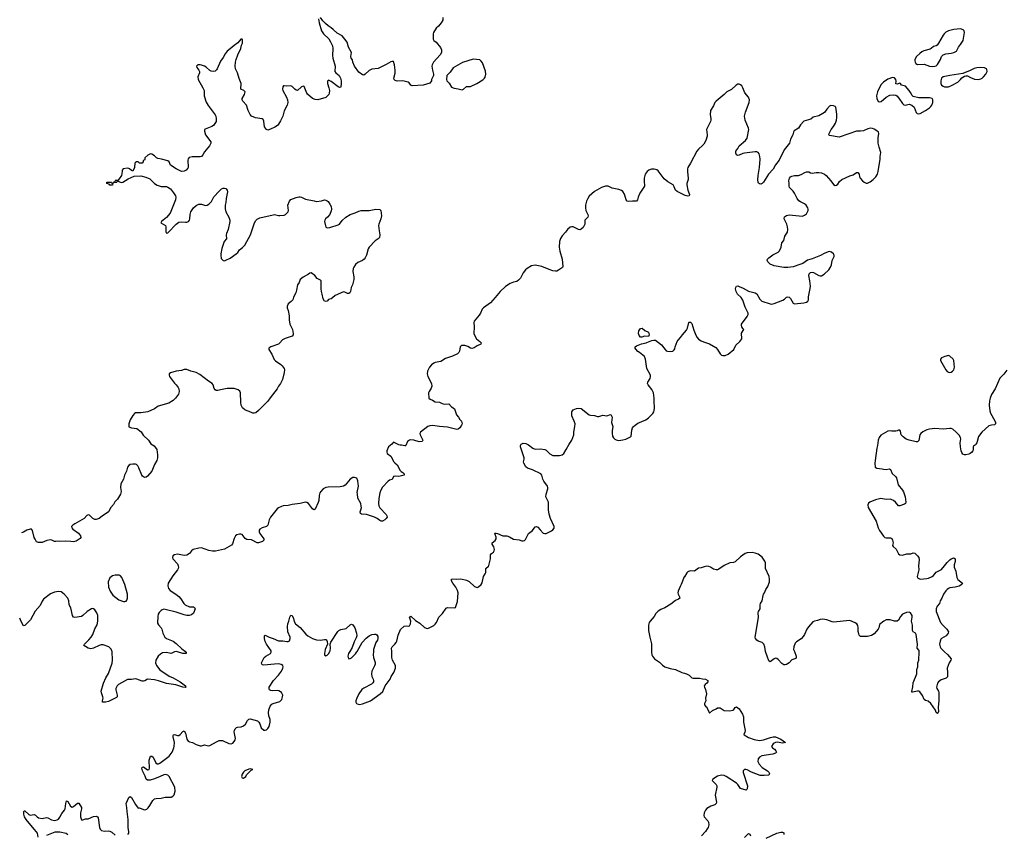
# Model space of a CAD drawing. Header units: inches. Extents: x 1839294 to 1929364, y 762242 to 909984.
# Tile 11 of 76: x 1840155 to 1854737, y 807291 to 819357. Entities that reach past the tile are written whole.
import ezdxf

# ---------------------------------------------------------------- set-up
doc = ezdxf.new("R2010")
doc.units = ezdxf.units.IN
doc.header["$MEASUREMENT"] = 0
for name, color, linetype in [('B8840', 7, 'Continuous'), ('B8841', 7, 'Continuous'), ('B8850', 7, 'Continuous'), ('B8851', 7, 'Continuous')]:
    doc.layers.add(name, color=color, linetype=linetype)

msp = doc.modelspace()

# ---------------------------------------------------------------- linework, layer by layer
at = {"layer": 'B8840', "color": 6, "elevation": 600}
for points in [[(1842609, 810000), (1842622, 809990), (1842623, 809977), (1842623, 809970), (1842612, 809968), (1842571, 809969), (1842494, 809994), (1842470, 809997), (1842450, 809993), (1842410, 809972), (1842391, 809971), (1842330, 809986), (1842270, 809978), (1842239, 809961), (1842208, 809930), (1842173, 809870), (1842167, 809830), (1842181, 809790), (1842230, 809729), (1842370, 809633), (1842430, 809608), (1842530, 809550), (1842610, 809490), (1842616, 809470), (1842613, 809467), (1842570, 809471), (1842467, 809507), (1842330, 809523), (1842210, 809566), (1842150, 809581), (1842050, 809591), (1842010, 809566), (1841990, 809559), (1841970, 809560), (1841890, 809591), (1841870, 809594), (1841810, 809583), (1841750, 809582), (1841620, 809510), (1841599, 809490), (1841579, 809450), (1841578, 809430), (1841597, 809350), (1841598, 809330), (1841590, 809320), (1841470, 809259), (1841427, 809247), (1841387, 809247), (1841381, 809250), (1841381, 809270), (1841390, 809310), (1841387, 809330), (1841365, 809385), (1841364, 809410), (1841394, 809530), (1841431, 809609), (1841470, 809674), (1841526, 809826), (1841531, 809870), (1841523, 810000)], [(1841759, 807290), (1841771, 807310), (1841772, 807330), (1841764, 807390), (1841763, 807510), (1841747, 807630), (1841744, 807690), (1841732, 807750), (1841770, 807835), (1841790, 807850), (1841810, 807837), (1841870, 807734), (1841910, 807678), (1841930, 807682), (1841990, 807659), (1842010, 807656), (1842036, 807664), (1842058, 807682), (1842083, 807717), (1842127, 807793), (1842150, 807817), (1842177, 807823), (1842250, 807826), (1842310, 807842), (1842397, 807843), (1842424, 807856), (1842444, 807876), (1842458, 807930), (1842454, 807990), (1842370, 808146), (1842350, 808167), (1842310, 808179), (1842290, 808174), (1842234, 808146), (1842150, 808112), (1842085, 808095), (1842050, 808093), (1842029, 808109), (1842013, 808153), (1841973, 808230), (1841963, 808270), (1841970, 808288), (1841990, 808289), (1842050, 808246), (1842072, 808250), (1842078, 808270), (1842074, 808390), (1842090, 808451), (1842110, 808450), (1842130, 808432), (1842169, 808350), (1842190, 808333), (1842210, 808336), (1842230, 808346), (1842370, 808448), (1842411, 808510), (1842439, 808570), (1842443, 808590), (1842446, 808650), (1842427, 808733), (1842427, 808753), (1842435, 808765), (1842450, 808768), (1842490, 808757), (1842510, 808757), (1842532, 808768), (1842570, 808815), (1842590, 808824), (1842610, 808787), (1842630, 808701), (1842650, 808670), (1842670, 808660), (1842716, 808650), (1842770, 808622), (1842830, 808604), (1842850, 808601), (1842890, 808616), (1842950, 808602), (1842970, 808606), (1843070, 808663), (1843110, 808681), (1843159, 808679), (1843250, 808634), (1843287, 808633), (1843310, 808643), (1843333, 808667), (1843348, 808692), (1843350, 808710), (1843333, 808810), (1843336, 808830), (1843346, 808854), (1843367, 808873), (1843381, 808879), (1843436, 808883), (1843470, 808897), (1843497, 808923), (1843530, 808977), (1843550, 808996), (1843570, 809002), (1843676, 808970), (1843698, 808950), (1843710, 808930), (1843730, 808868), (1843770, 808836), (1843790, 808833), (1843810, 808839), (1843830, 808857), (1843850, 808890), (1843864, 808950), (1843865, 808990), (1843847, 809047), (1843842, 809090), (1843847, 809133), (1843867, 809190), (1843890, 809217), (1843910, 809227), (1844010, 809260), (1844035, 809290), (1844049, 809329), (1844052, 809350), (1844033, 809390), (1843995, 809415), (1843970, 809419), (1843896, 809416), (1843870, 809420), (1843855, 809430), (1843850, 809443), (1843852, 809470), (1843913, 809570), (1843988, 809650), (1844030, 809710), (1844053, 809750), (1844058, 809770), (1844050, 809793), (1844028, 809808), (1843995, 809815), (1843930, 809813), (1843770, 809795), (1843750, 809800), (1843740, 809810), (1843738, 809830), (1843744, 809850), (1843774, 809910), (1843798, 809930), (1843869, 809970), (1843881, 809990), (1843879, 810000)], [(1844674, 810000), (1844669, 809969), (1844671, 809950), (1844690, 809936), (1844710, 809946), (1844730, 809966), (1844747, 810000)], [(1845043, 810000), (1845024, 809970), (1845017, 809930), (1845019, 809910), (1845030, 809891), (1845050, 809895), (1845070, 809907), (1845130, 809964), (1845150, 809992), (1845154, 810000)], [(1845395, 810000), (1845390, 809950), (1845395, 809910), (1845418, 809838), (1845418, 809810), (1845412, 809788), (1845371, 809710), (1845364, 809670), (1845368, 809630), (1845388, 809590), (1845394, 809570), (1845393, 809550), (1845385, 809535), (1845363, 809517), (1845250, 809458), (1845224, 809436), (1845177, 809370), (1845147, 809310), (1845133, 809270), (1845133, 809250), (1845143, 809230), (1845170, 809218), (1845190, 809216), (1845230, 809222), (1845350, 809266), (1845496, 809370), (1845531, 809409), (1845570, 809490), (1845644, 809590), (1845657, 809630), (1845695, 809690), (1845720, 809750), (1845721, 809790), (1845678, 809870), (1845665, 809910), (1845668, 809972), (1845666, 810000)], [(1849512, 810000), (1849512, 809990), (1849517, 809950), (1849527, 809930), (1849558, 809890), (1849630, 809840), (1849675, 809795), (1849710, 809772), (1849788, 809748), (1849870, 809732), (1849963, 809690), (1850000, 809678)], [(1840430, 807249), (1840417, 807310), (1840405, 807330), (1840368, 807368), (1840253, 807510), (1840228, 807550), (1840215, 807590), (1840214, 807625), (1840221, 807639), (1840230, 807639), (1840290, 807587), (1840310, 807576), (1840370, 807584), (1840390, 807577), (1840412, 807552), (1840435, 807535), (1840490, 807525), (1840550, 807540), (1840570, 807535), (1840626, 807506), (1840670, 807497), (1840710, 807506), (1840730, 807518), (1840750, 807543), (1840781, 807599), (1840821, 807650), (1840829, 807671), (1840838, 807750), (1840850, 807785), (1840870, 807779), (1840909, 807709), (1840930, 807694), (1840950, 807701), (1841010, 807752), (1841030, 807754), (1841069, 807690), (1841072, 807670), (1841054, 807610), (1841054, 807550), (1841070, 807505), (1841090, 807507), (1841130, 807520), (1841170, 807520), (1841250, 807557), (1841290, 807560), (1841309, 807549), (1841315, 807535), (1841339, 807390), (1841349, 807369), (1841368, 807350), (1841410, 807340), (1841470, 807344), (1841490, 807339), (1841521, 807321), (1841570, 807278)], [(1840866, 807286), (1840841, 807301), (1840750, 807324), (1840676, 807324), (1840550, 807273)]]:
    msp.add_lwpolyline(points, dxfattribs=at)
msp.add_lwpolyline([(1843570, 808261), (1843550, 808257), (1843490, 808231), (1843470, 808213), (1843450, 808184), (1843439, 808150), (1843448, 808128), (1843470, 808125), (1843503, 808150), (1843516, 808170), (1843581, 808239), (1843606, 808250)], close=True, dxfattribs=at)
at = {"layer": 'B8841', "color": 6, "elevation": 600}
for points in [[(1846424, 819390), (1846421, 819350), (1846398, 819310), (1846358, 819262), (1846324, 819230), (1846286, 819170), (1846279, 819150), (1846277, 819090), (1846278, 819070), (1846290, 819050), (1846323, 819023), (1846386, 818946), (1846403, 818910), (1846404, 818890), (1846400, 818870), (1846382, 818838), (1846284, 818730), (1846263, 818690), (1846261, 818670), (1846267, 818610), (1846285, 818550), (1846285, 818530), (1846255, 818470), (1846254, 818450), (1846230, 818418), (1846133, 818387), (1845970, 818378), (1845946, 818386), (1845922, 818422), (1845910, 818430), (1845830, 818450), (1845746, 818446), (1845715, 818455), (1845699, 818470), (1845697, 818490), (1845714, 818566), (1845717, 818610), (1845706, 818690), (1845690, 818739), (1845670, 818740), (1845650, 818733), (1845585, 818695), (1845464, 818636), (1845370, 818625), (1845330, 818603), (1845270, 818549), (1845250, 818538), (1845230, 818540), (1845180, 818580), (1845114, 818670), (1845091, 818730), (1845084, 818764), (1845064, 818790), (1845058, 818810), (1845067, 818870), (1845023, 818950), (1845004, 819024), (1844972, 819070), (1844930, 819116), (1844859, 819159), (1844797, 819210), (1844770, 819238), (1844726, 819266), (1844682, 819302), (1844643, 819343), (1844610, 819388)], [(1844578, 819370), (1844590, 819310), (1844623, 819190), (1844654, 819150), (1844734, 819074), (1844760, 819030), (1844788, 818968), (1844794, 818930), (1844790, 818825), (1844795, 818790), (1844828, 818670), (1844821, 818590), (1844835, 818570), (1844885, 818530), (1844908, 818490), (1844917, 818450), (1844918, 818410), (1844910, 818356), (1844890, 818353), (1844870, 818363), (1844770, 818444), (1844730, 818460), (1844723, 818457), (1844714, 818446), (1844714, 818410), (1844734, 818350), (1844741, 818310), (1844738, 818270), (1844731, 818249), (1844690, 818203), (1844570, 818170), (1844530, 818177), (1844490, 818192), (1844416, 818256), (1844407, 818267), (1844370, 818366), (1844355, 818375), (1844330, 818365), (1844270, 818311), (1844250, 818313), (1844230, 818326), (1844190, 818369), (1844170, 818379), (1844113, 818373), (1844070, 818380), (1844063, 818377), (1844050, 818364), (1844046, 818330), (1844052, 818310), (1844105, 818210), (1844120, 818170), (1844127, 818130), (1844118, 818090), (1844074, 818006), (1844050, 817930), (1844020, 817860), (1843990, 817809), (1843974, 817790), (1843935, 817765), (1843870, 817735), (1843830, 817722), (1843810, 817732), (1843782, 817770), (1843773, 817853), (1843760, 817880), (1843748, 817888), (1843645, 817905), (1843589, 817930), (1843570, 817954), (1843539, 818010), (1843515, 818090), (1843461, 818150), (1843449, 818170), (1843451, 818190), (1843485, 818250), (1843492, 818290), (1843473, 818310), (1843428, 818330), (1843436, 818410), (1843405, 818485), (1843380, 818570), (1843352, 818630), (1843344, 818670), (1843352, 818730), (1843362, 818770), (1843385, 818835), (1843431, 818930), (1843441, 818978), (1843454, 819010), (1843457, 819057), (1843450, 819071), (1843430, 819071), (1843386, 819014), (1843330, 818976), (1843274, 818926), (1843227, 818893), (1843197, 818850), (1843170, 818795), (1843130, 818742), (1843082, 818630), (1843070, 818613), (1843050, 818597), (1843030, 818588), (1842990, 818593), (1842970, 818605), (1842915, 818655), (1842890, 818670), (1842850, 818686), (1842830, 818690), (1842793, 818687), (1842772, 818670), (1842780, 818650), (1842810, 818610), (1842817, 818590), (1842817, 818570), (1842795, 818510), (1842799, 818470), (1842868, 818350), (1842886, 818310), (1842889, 818230), (1842918, 818138), (1842946, 818086), (1843050, 817950), (1843058, 817930), (1843064, 817890), (1843065, 817850), (1843023, 817790), (1843003, 817777), (1842902, 817738), (1842894, 817730), (1842893, 817707), (1842907, 817650), (1842984, 817550), (1842985, 817530), (1842966, 817490), (1842890, 817398), (1842866, 817354), (1842850, 817333), (1842830, 817325), (1842710, 817324), (1842665, 817315), (1842650, 817296), (1842645, 817275), (1842649, 817170), (1842643, 817157), (1842619, 817130), (1842590, 817113), (1842550, 817107), (1842470, 817149), (1842390, 817205), (1842370, 817250), (1842350, 817268), (1842253, 817293), (1842200, 817300), (1842181, 817310), (1842150, 817342), (1842110, 817365), (1842090, 817371), (1842055, 817350), (1842009, 817310), (1842008, 817292), (1842002, 817278), (1841986, 817270), (1841986, 817250), (1841970, 817234), (1841930, 817234), (1841910, 817251), (1841886, 817250), (1841870, 817242), (1841858, 817230), (1841855, 817170), (1841830, 817114), (1841810, 817122), (1841782, 817150), (1841770, 817155), (1841750, 817159), (1841689, 817150), (1841675, 817130), (1841675, 817110), (1841662, 817050), (1841630, 817002), (1841610, 816974), (1841570, 816974), (1841562, 816958), (1841546, 816950), (1841546, 816946), (1841594, 816950), (1841598, 816962), (1841610, 816966), (1841648, 816950), (1841670, 816947), (1841685, 816950), (1841762, 816998), (1841850, 817041), (1841950, 817044), (1842024, 817024), (1842080, 817000), (1842150, 816930), (1842190, 816907), (1842250, 816889), (1842330, 816888), (1842350, 816879), (1842390, 816850), (1842435, 816795), (1842462, 816750), (1842467, 816727), (1842461, 816690), (1842382, 816490), (1842330, 816428), (1842255, 816370), (1842245, 816350), (1842313, 816310), (1842320, 816290), (1842317, 816217), (1842330, 816196), (1842350, 816201), (1842361, 816210), (1842470, 816327), (1842510, 816356), (1842550, 816361), (1842610, 816356), (1842630, 816358), (1842654, 816370), (1842669, 816390), (1842675, 816410), (1842678, 816470), (1842689, 816510), (1842730, 816569), (1842770, 816607), (1842810, 816624), (1842850, 816623), (1842890, 816609), (1842910, 816607), (1842930, 816611), (1842956, 816624), (1842995, 816665), (1843030, 816733), (1843110, 816818), (1843146, 816850), (1843170, 816862), (1843190, 816863), (1843210, 816856), (1843230, 816830), (1843234, 816810), (1843211, 816711), (1843207, 816650), (1843198, 816610), (1843197, 816557), (1843209, 816509), (1843254, 816430), (1843266, 816390), (1843266, 816370), (1843243, 816250), (1843216, 816190), (1843211, 816170), (1843218, 816110), (1843184, 816070), (1843150, 815966), (1843133, 815890), (1843132, 815870), (1843141, 815821), (1843168, 815790), (1843187, 815787), (1843210, 815794), (1843270, 815826), (1843360, 815890), (1843385, 815910), (1843409, 815951), (1843457, 815983), (1843490, 816018), (1843575, 816170), (1843633, 816350), (1843650, 816382), (1843670, 816405), (1843710, 816425), (1843909, 816469), (1843930, 816471), (1843990, 816455), (1844010, 816455), (1844070, 816462), (1844090, 816471), (1844131, 816510), (1844136, 816530), (1844128, 816610), (1844150, 816669), (1844170, 816694), (1844250, 816726), (1844290, 816734), (1844310, 816732), (1844330, 816727), (1844390, 816698), (1844515, 816675), (1844550, 816664), (1844626, 816674), (1844670, 816689), (1844690, 816686), (1844710, 816676), (1844723, 816663), (1844750, 816627), (1844767, 816590), (1844774, 816550), (1844770, 816525), (1844748, 816472), (1844713, 816430), (1844686, 816410), (1844674, 816386), (1844671, 816369), (1844682, 816302), (1844690, 816284), (1844710, 816273), (1844750, 816277), (1844870, 816318), (1844889, 816331), (1844930, 816383), (1844986, 816434), (1845050, 816471), (1845125, 816495), (1845178, 816522), (1845210, 816529), (1845330, 816529), (1845430, 816552), (1845487, 816547), (1845504, 816530), (1845513, 816453), (1845504, 816410), (1845472, 816330), (1845470, 816310), (1845478, 816230), (1845491, 816170), (1845484, 816130), (1845465, 816110), (1845419, 816081), (1845332, 815990), (1845317, 815963), (1845290, 815868), (1845271, 815830), (1845255, 815810), (1845230, 815792), (1845161, 815759), (1845130, 815730), (1845102, 815690), (1845092, 815670), (1845090, 815630), (1845104, 815550), (1845103, 815510), (1845082, 815430), (1845065, 815390), (1845053, 815333), (1845043, 815310), (1845030, 815300), (1845010, 815304), (1844970, 815323), (1844950, 815327), (1844829, 815271), (1844790, 815238), (1844770, 815225), (1844730, 815211), (1844708, 815190), (1844690, 815184), (1844668, 815188), (1844650, 815222), (1844636, 815290), (1844623, 815330), (1844619, 815370), (1844622, 815470), (1844618, 815490), (1844610, 815499), (1844562, 815522), (1844524, 815570), (1844470, 815607), (1844450, 815604), (1844433, 815587), (1844355, 815545), (1844309, 815510), (1844294, 815466), (1844270, 815430), (1844257, 815350), (1844244, 815310), (1844210, 815246), (1844200, 815210), (1844178, 815182), (1844131, 815149), (1844118, 815110), (1844118, 815090), (1844131, 815051), (1844147, 814970), (1844144, 814910), (1844155, 814850), (1844193, 814770), (1844206, 814710), (1844205, 814690), (1844189, 814670), (1844086, 814634), (1844046, 814614), (1844009, 814570), (1843987, 814553), (1843876, 814510), (1843847, 814490), (1843846, 814470), (1843890, 814405), (1843923, 814323), (1843943, 814303), (1844022, 814250), (1844043, 814230), (1844071, 814190), (1844075, 814170), (1844073, 814133), (1844045, 814030), (1844018, 813970), (1843988, 813930), (1843967, 813890), (1843863, 813757), (1843830, 813707), (1843690, 813567), (1843650, 813534), (1843630, 813527), (1843607, 813527), (1843555, 813555), (1843523, 813563), (1843490, 813580), (1843457, 813610), (1843437, 813650), (1843429, 813689), (1843424, 813830), (1843415, 813855), (1843390, 813877), (1843330, 813893), (1843270, 813896), (1843227, 813893), (1843130, 813877), (1843090, 813864), (1843067, 813867), (1843050, 813876), (1843035, 813895), (1843018, 813950), (1843007, 813970), (1842950, 814003), (1842824, 814104), (1842770, 814134), (1842690, 814152), (1842630, 814174), (1842590, 814175), (1842550, 814162), (1842470, 814153), (1842390, 814128), (1842367, 814110), (1842367, 814090), (1842376, 814070), (1842450, 813973), (1842474, 813950), (1842504, 813910), (1842513, 813890), (1842516, 813850), (1842509, 813810), (1842461, 813750), (1842430, 813716), (1842363, 813677), (1842207, 813633), (1842150, 813595), (1842053, 813547), (1841950, 813533), (1841870, 813532), (1841855, 813525), (1841830, 813496), (1841792, 813430), (1841772, 813370), (1841770, 813329), (1841810, 813312), (1841890, 813300), (1841953, 813253), (1841984, 813204), (1842063, 813130), (1842097, 813077), (1842145, 813045), (1842185, 812990), (1842197, 812910), (1842196, 812870), (1842186, 812830), (1842152, 812768), (1842112, 812670), (1842050, 812596), (1842030, 812582), (1842010, 812578), (1841990, 812584), (1841976, 812596), (1841966, 812610), (1841921, 812721), (1841905, 812750), (1841887, 812767), (1841870, 812774), (1841830, 812776), (1841790, 812767), (1841770, 812754), (1841752, 812728), (1841736, 812670), (1841708, 812610), (1841691, 812550), (1841655, 812485), (1841650, 812430), (1841656, 812370), (1841650, 812330), (1841604, 812256), (1841563, 812217), (1841545, 812175), (1841507, 812133), (1841470, 812066), (1841375, 812005), (1841330, 811970), (1841290, 811955), (1841270, 811956), (1841236, 811970), (1841190, 812016), (1841170, 812022), (1841150, 812013), (1841110, 811967), (1840973, 811890), (1840941, 811870), (1840921, 811850), (1840926, 811830), (1840944, 811810), (1841024, 811750), (1841057, 811710), (1841061, 811690), (1841049, 811671), (1840990, 811633), (1840950, 811625), (1840910, 811630), (1840828, 811632), (1840750, 811626), (1840710, 811634), (1840690, 811628), (1840669, 811629), (1840630, 811650), (1840610, 811652), (1840557, 811643), (1840490, 811616), (1840432, 811612), (1840405, 811625), (1840382, 811662), (1840368, 811690), (1840347, 811790), (1840330, 811811), (1840310, 811813), (1840262, 811798), (1840210, 811769), (1840181, 811757)], [(1850000, 816757), (1849890, 816811), (1849870, 816830), (1849850, 816884), (1849831, 816910), (1849756, 816956), (1849701, 817001), (1849610, 817120), (1849590, 817134), (1849550, 817143), (1849510, 817141), (1849472, 817128), (1849446, 817110), (1849417, 817070), (1849404, 817010), (1849404, 816950), (1849410, 816910), (1849407, 816890), (1849338, 816790), (1849313, 816730), (1849305, 816690), (1849290, 816670), (1849230, 816671), (1849170, 816665), (1849151, 816671), (1849136, 816690), (1849114, 816774), (1849090, 816812), (1849067, 816827), (1849030, 816841), (1848930, 816861), (1848870, 816892), (1848830, 816893), (1848770, 816872), (1848670, 816813), (1848590, 816744), (1848568, 816710), (1848551, 816669), (1848535, 816610), (1848533, 816570), (1848541, 816530), (1848570, 816470), (1848575, 816450), (1848567, 816430), (1848527, 816390), (1848526, 816330), (1848500, 816280), (1848470, 816253), (1848450, 816247), (1848430, 816251), (1848350, 816290), (1848330, 816291), (1848310, 816285), (1848267, 816250), (1848241, 816210), (1848190, 816156), (1848165, 816115), (1848150, 816070), (1848147, 815990), (1848156, 815930), (1848188, 815810), (1848198, 815702), (1848195, 815685), (1848135, 815645), (1848110, 815635), (1848090, 815632), (1848050, 815639), (1847997, 815657), (1847890, 815702), (1847790, 815723), (1847736, 815710), (1847670, 815670), (1847647, 815650), (1847613, 815610), (1847570, 815530), (1847543, 815497), (1847518, 815482), (1847470, 815472), (1847418, 815450), (1847350, 815405), (1847270, 815333), (1847199, 815241), (1847130, 815166), (1847022, 815090), (1847006, 815070), (1846979, 815010), (1846960, 814980), (1846888, 814890), (1846881, 814870), (1846886, 814810), (1846881, 814710), (1846886, 814694), (1846919, 814630), (1846970, 814590), (1846988, 814570), (1846987, 814550), (1846930, 814526), (1846884, 814496), (1846850, 814488), (1846830, 814492), (1846790, 814515), (1846750, 814532), (1846710, 814534), (1846696, 814530), (1846680, 814510), (1846670, 814450), (1846659, 814430), (1846638, 814410), (1846566, 814374), (1846463, 814337), (1846390, 814295), (1846310, 814280), (1846288, 814272), (1846253, 814247), (1846222, 814210), (1846196, 814150), (1846189, 814110), (1846199, 814070), (1846254, 813970), (1846260, 813930), (1846250, 813898), (1846217, 813850), (1846212, 813830), (1846216, 813750), (1846236, 813736), (1846270, 813724), (1846310, 813696), (1846370, 813690), (1846410, 813672), (1846450, 813662), (1846510, 813666), (1846550, 813622), (1846573, 813610), (1846593, 813593), (1846606, 813566), (1846625, 813505), (1846653, 813470), (1846674, 813434), (1846696, 813410), (1846705, 813390), (1846707, 813370), (1846700, 813350), (1846673, 813310), (1846650, 813293), (1846630, 813289), (1846490, 813323), (1846370, 813333), (1846270, 813349), (1846230, 813343), (1846200, 813330), (1846093, 813250), (1846082, 813230), (1846088, 813210), (1846128, 813130), (1846116, 813110), (1846070, 813105), (1845990, 813128), (1845950, 813132), (1845930, 813130), (1845900, 813110), (1845876, 813050), (1845870, 813044), (1845857, 813043), (1845810, 813057), (1845790, 813054), (1845770, 813058), (1845690, 813101), (1845666, 813070), (1845616, 813030), (1845594, 812970), (1845591, 812950), (1845599, 812930), (1845652, 812892), (1845696, 812810), (1845712, 812792), (1845745, 812765), (1845790, 812680), (1845805, 812665), (1845830, 812650), (1845849, 812630), (1845850, 812610), (1845770, 812590), (1845725, 812595), (1845691, 812589), (1845670, 812548), (1845630, 812536), (1845610, 812521), (1845530, 812432), (1845504, 812390), (1845491, 812349), (1845473, 812267), (1845469, 812189), (1845476, 812156), (1845489, 812129), (1845581, 812030), (1845593, 812010), (1845597, 811990), (1845585, 811970), (1845565, 811950), (1845530, 811931), (1845510, 811929), (1845490, 811937), (1845449, 811969), (1845410, 811990), (1845290, 812026), (1845215, 812035), (1845203, 812043), (1845198, 812070), (1845215, 812125), (1845213, 812150), (1845205, 812190), (1845163, 812270), (1845156, 812336), (1845155, 812355), (1845172, 812448), (1845165, 812525), (1845146, 812566), (1845116, 812576), (1845090, 812574), (1845050, 812554), (1844975, 812465), (1844950, 812449), (1844900, 812440), (1844725, 812435), (1844690, 812430), (1844651, 812409), (1844613, 812370), (1844601, 812350), (1844590, 812310), (1844584, 812236), (1844576, 812204), (1844532, 812108), (1844520, 812100), (1844510, 812097), (1844490, 812114), (1844432, 812192), (1844410, 812205), (1844390, 812209), (1844310, 812191), (1844190, 812175), (1844130, 812161), (1844057, 812157), (1844030, 812149), (1843990, 812126), (1843970, 812110), (1843869, 811990), (1843850, 811950), (1843828, 811872), (1843812, 811850), (1843744, 811830), (1843712, 811810), (1843704, 811796), (1843700, 811770), (1843710, 811745), (1843769, 811670), (1843769, 811650), (1843750, 811630), (1843737, 811623), (1843690, 811608), (1843670, 811609), (1843590, 811653), (1843519, 811659), (1843495, 811675), (1843450, 811731), (1843430, 811739), (1843410, 811738), (1843370, 811727), (1843349, 811710), (1843330, 811675), (1843305, 811595), (1843290, 811575), (1843187, 811513), (1843055, 811485), (1843010, 811483), (1842955, 811495), (1842850, 811533), (1842810, 811531), (1842724, 811510), (1842700, 811490), (1842670, 811450), (1842630, 811428), (1842590, 811422), (1842490, 811441), (1842449, 811431), (1842424, 811416), (1842416, 811390), (1842422, 811370), (1842490, 811296), (1842504, 811270), (1842506, 811250), (1842502, 811230), (1842490, 811210), (1842422, 811118), (1842356, 811010), (1842350, 810970), (1842360, 810930), (1842383, 810903), (1842468, 810848), (1842513, 810813), (1842540, 810780), (1842588, 810708), (1842607, 810690), (1842670, 810660), (1842730, 810660), (1842745, 810650), (1842755, 810630), (1842730, 810568), (1842698, 810542), (1842667, 810533), (1842630, 810533), (1842590, 810541), (1842470, 810583), (1842310, 810623), (1842290, 810624), (1842264, 810616), (1842250, 810608), (1842222, 810578), (1842207, 810553), (1842199, 810521), (1842197, 810417), (1842210, 810393), (1842250, 810350), (1842262, 810330), (1842273, 810270), (1842305, 810210), (1842328, 810190), (1842427, 810150), (1842470, 810119), (1842558, 810038), (1842609, 810000)], [(1845666, 810000), (1845661, 810050), (1845671, 810069), (1845713, 810107), (1845732, 810130), (1845741, 810150), (1845758, 810242), (1845796, 810324), (1845850, 810374), (1845878, 810378), (1845910, 810372), (1845930, 810377), (1845944, 810410), (1845948, 810450), (1845930, 810510), (1845950, 810520), (1846017, 810457), (1846079, 810419), (1846150, 810355), (1846190, 810340), (1846210, 810345), (1846290, 810385), (1846310, 810403), (1846330, 810431), (1846365, 810510), (1846419, 810561), (1846470, 810639), (1846490, 810650), (1846590, 810644), (1846607, 810653), (1846626, 810694), (1846639, 810741), (1846650, 810870), (1846641, 810901), (1846613, 810953), (1846570, 811010), (1846550, 811044), (1846550, 811071), (1846570, 811077), (1846630, 811070), (1846690, 811076), (1846770, 811057), (1846814, 811034), (1846890, 810963), (1846930, 810947), (1846950, 810957), (1846990, 810990), (1847006, 811014), (1847023, 811110), (1847051, 811149), (1847059, 811170), (1847057, 811230), (1847098, 811262), (1847105, 811275), (1847128, 811370), (1847129, 811431), (1847144, 811450), (1847170, 811470), (1847184, 811490), (1847186, 811510), (1847178, 811550), (1847154, 811590), (1847153, 811610), (1847196, 811644), (1847211, 811669), (1847211, 811691), (1847196, 811730), (1847194, 811750), (1847210, 811753), (1847230, 811749), (1847310, 811713), (1847372, 811712), (1847410, 811700), (1847470, 811665), (1847550, 811654), (1847590, 811640), (1847610, 811638), (1847630, 811645), (1847644, 811656), (1847692, 811748), (1847748, 811790), (1847790, 811846), (1847810, 811850), (1847830, 811843), (1847862, 811802), (1847910, 811754), (1847930, 811747), (1847950, 811748), (1848032, 811788), (1848050, 811801), (1848070, 811828), (1848069, 811850), (1848016, 811970), (1847995, 812035), (1847985, 812095), (1847985, 812210), (1847949, 812290), (1847952, 812330), (1847976, 812410), (1847977, 812430), (1847972, 812450), (1847920, 812520), (1847904, 812550), (1847889, 812609), (1847872, 812632), (1847751, 812690), (1847675, 812715), (1847650, 812736), (1847620, 812790), (1847617, 812810), (1847625, 812850), (1847624, 812870), (1847599, 812959), (1847572, 813030), (1847570, 813050), (1847581, 813070), (1847613, 813087), (1847650, 813082), (1847690, 813061), (1847753, 813010), (1847790, 812995), (1847870, 813000), (1847930, 812993), (1847950, 812983), (1848006, 812926), (1848050, 812903), (1848150, 812903), (1848190, 812911), (1848212, 812930), (1848250, 812990), (1848291, 813069), (1848330, 813131), (1848362, 813210), (1848364, 813250), (1848378, 813330), (1848380, 813370), (1848369, 813410), (1848333, 813490), (1848330, 813530), (1848333, 813547), (1848350, 813577), (1848400, 813600), (1848430, 813605), (1848470, 813596), (1848590, 813506), (1848610, 813498), (1848667, 813493), (1848710, 813479), (1848730, 813479), (1848790, 813499), (1848849, 813491), (1848867, 813493), (1848890, 813507), (1848911, 813511), (1848930, 813470), (1848919, 813390), (1848939, 813330), (1848929, 813270), (1848929, 813230), (1848935, 813190), (1848950, 813162), (1848970, 813144), (1848990, 813134), (1849030, 813126), (1849087, 813133), (1849130, 813145), (1849199, 813181), (1849209, 813191), (1849222, 813278), (1849233, 813310), (1849246, 813330), (1849268, 813352), (1849310, 813382), (1849430, 813433), (1849470, 813461), (1849530, 813524), (1849547, 813550), (1849554, 813570), (1849557, 813603), (1849551, 813710), (1849553, 813753), (1849544, 813830), (1849519, 813879), (1849463, 813950), (1849454, 813970), (1849456, 813990), (1849490, 814042), (1849498, 814070), (1849495, 814090), (1849444, 814190), (1849423, 814330), (1849407, 814370), (1849336, 814430), (1849310, 814445), (1849278, 814478), (1849270, 814490), (1849268, 814512), (1849291, 814529), (1849364, 814556), (1849432, 814570), (1849442, 814578), (1849515, 814605), (1849547, 814613), (1849570, 814612), (1849660, 814540), (1849697, 814497), (1849713, 814470), (1849730, 814455), (1849750, 814448), (1849790, 814445), (1849830, 814448), (1849850, 814467), (1849858, 814482), (1849862, 814510), (1849892, 814590), (1849905, 814610), (1849943, 814650), (1849970, 814690), (1850000, 814724)], [(1850000, 811107), (1849997, 811103), (1849950, 810990), (1849936, 810964), (1849909, 810891), (1849904, 810870), (1849908, 810850), (1849928, 810810), (1849930, 810789), (1849910, 810773), (1849870, 810753), (1849801, 810699), (1849710, 810644), (1849650, 810621), (1849610, 810595), (1849578, 810562), (1849550, 810519), (1849491, 810450), (1849479, 810430), (1849469, 810390), (1849470, 810310), (1849486, 810210), (1849513, 810113), (1849512, 810000)], [(1841523, 810000), (1841522, 810010), (1841510, 810036), (1841473, 810070), (1841390, 810097), (1841363, 810097), (1841330, 810090), (1841250, 810048), (1841210, 810040), (1841170, 810050), (1841131, 810071), (1841107, 810090), (1841113, 810110), (1841180, 810170), (1841213, 810210), (1841236, 810250), (1841267, 810333), (1841304, 810396), (1841313, 810447), (1841310, 810530), (1841298, 810570), (1841270, 810614), (1841250, 810631), (1841230, 810634), (1841217, 810630), (1841154, 810590), (1841090, 810530), (1841070, 810516), (1840970, 810501), (1840950, 810506), (1840938, 810530), (1840910, 810645), (1840888, 810690), (1840882, 810750), (1840869, 810790), (1840813, 810850), (1840770, 810884), (1840730, 810889), (1840670, 810878), (1840610, 810853), (1840510, 810773), (1840490, 810745), (1840458, 810682), (1840384, 810596), (1840317, 810470), (1840230, 810386), (1840210, 810381), (1840192, 810412), (1840169, 810469), (1840155, 810492)], [(1843879, 810000), (1843878, 810010), (1843808, 810110), (1843790, 810147), (1843780, 810190), (1843779, 810230), (1843790, 810240), (1843849, 810209), (1843911, 810191), (1843990, 810158), (1844050, 810155), (1844110, 810145), (1844130, 810145), (1844150, 810155), (1844162, 810190), (1844159, 810210), (1844127, 810290), (1844119, 810370), (1844126, 810410), (1844141, 810450), (1844156, 810510), (1844170, 810539), (1844190, 810530), (1844208, 810490), (1844222, 810442), (1844242, 810410), (1844310, 810355), (1844395, 810255), (1844423, 810230), (1844492, 810190), (1844550, 810171), (1844610, 810167), (1844670, 810178), (1844690, 810176), (1844698, 810170), (1844709, 810149), (1844712, 810110), (1844678, 810030), (1844674, 810000)], [(1844747, 810000), (1844752, 810010), (1844757, 810050), (1844754, 810110), (1844761, 810138), (1844865, 810295), (1844881, 810310), (1844910, 810324), (1844990, 810341), (1845050, 810393), (1845070, 810403), (1845090, 810393), (1845118, 810350), (1845141, 810270), (1845146, 810230), (1845139, 810201), (1845110, 810143), (1845081, 810059), (1845043, 810000)], [(1845154, 810000), (1845227, 810133), (1845284, 810196), (1845330, 810231), (1845370, 810251), (1845410, 810257), (1845430, 810254), (1845444, 810244), (1845459, 810219), (1845459, 810190), (1845452, 810168), (1845428, 810130), (1845414, 810090), (1845397, 810030), (1845395, 810000)]]:
    msp.add_lwpolyline(points, dxfattribs=at)
for points in [[(1846869, 818771), (1846715, 818725), (1846576, 818644), (1846530, 818581), (1846481, 818530), (1846478, 818470), (1846483, 818450), (1846515, 818415), (1846550, 818360), (1846590, 818344), (1846650, 818335), (1846690, 818322), (1846710, 818320), (1846730, 818327), (1846770, 818368), (1846830, 818369), (1846927, 818410), (1847015, 818465), (1847041, 818490), (1847050, 818505), (1847060, 818550), (1847054, 818594), (1847010, 818717), (1846990, 818745), (1846970, 818761)], [(1841530, 816906), (1841490, 816908), (1841482, 816922), (1841446, 816930), (1841447, 816953), (1841513, 816953), (1841518, 816938), (1841534, 816934)], [(1849470, 814666), (1849410, 814668), (1849370, 814655), (1849350, 814655), (1849330, 814678), (1849319, 814710), (1849324, 814750), (1849350, 814782), (1849372, 814790), (1849414, 814754), (1849466, 814730), (1849476, 814690)], [(1841570, 811132), (1841530, 811120), (1841488, 811090), (1841467, 811030), (1841472, 810950), (1841493, 810893), (1841533, 810833), (1841622, 810762), (1841690, 810739), (1841710, 810739), (1841730, 810747), (1841741, 810759), (1841753, 810787), (1841753, 810850), (1841710, 810991), (1841670, 811094), (1841650, 811118), (1841628, 811128)]]:
    msp.add_lwpolyline(points, close=True, dxfattribs=at)
at = {"layer": 'B8850', "color": 6, "elevation": 600}
for points in [[(1851628, 810000), (1851654, 809930), (1851657, 809910), (1851650, 809894), (1851590, 809878), (1851549, 809830), (1851510, 809805), (1851490, 809800), (1851470, 809800), (1851442, 809822), (1851390, 809881), (1851370, 809897), (1851350, 809899), (1851330, 809889), (1851270, 809846), (1851250, 809859), (1851227, 809930), (1851204, 809984), (1851201, 810000)], [(1853845, 810000), (1853852, 809992), (1853897, 809957), (1853951, 809890), (1853946, 809870), (1853922, 809830), (1853889, 809750), (1853896, 809690), (1853896, 809624), (1853888, 809612), (1853875, 809605), (1853801, 809579), (1853764, 809550), (1853747, 809530), (1853733, 809470), (1853737, 809450), (1853762, 809410), (1853767, 809390), (1853769, 809271), (1853758, 809170), (1853763, 809110), (1853755, 809085), (1853750, 809082), (1853730, 809098), (1853719, 809130), (1853650, 809229), (1853610, 809261), (1853570, 809273), (1853550, 809289), (1853528, 809348), (1853484, 809404), (1853470, 809413), (1853450, 809413), (1853376, 809396), (1853370, 809398), (1853367, 809407), (1853383, 809477), (1853390, 809536), (1853441, 809670), (1853441, 809730), (1853457, 809770), (1853459, 809830), (1853470, 809870), (1853476, 809990), (1853475, 810000)], [(1850000, 809678), (1850030, 809669), (1850068, 809650), (1850110, 809610), (1850130, 809605), (1850223, 809603), (1850270, 809592), (1850310, 809589), (1850348, 809570), (1850348, 809550), (1850331, 809529), (1850308, 809510), (1850294, 809490), (1850295, 809470), (1850314, 809434), (1850328, 809370), (1850314, 809310), (1850316, 809270), (1850299, 809230), (1850299, 809210), (1850310, 809191), (1850330, 809174), (1850339, 809159), (1850370, 809085), (1850414, 809126), (1850470, 809150), (1850490, 809164), (1850510, 809167), (1850530, 809164), (1850590, 809124), (1850670, 809118), (1850716, 809130), (1850730, 809140), (1850750, 809168), (1850770, 809178), (1850790, 809167), (1850810, 809148), (1850861, 809070), (1850873, 809030), (1850877, 808950), (1850898, 808830), (1850895, 808805), (1850881, 808770), (1850886, 808766), (1850950, 808726), (1851035, 808695), (1851110, 808680), (1851170, 808689), (1851273, 808727), (1851314, 808734), (1851350, 808734), (1851430, 808700), (1851499, 808650), (1851457, 808643), (1851374, 808654), (1851350, 808650), (1851330, 808640), (1851315, 808630), (1851290, 808590), (1851302, 808570), (1851332, 808552), (1851354, 808530), (1851362, 808510), (1851349, 808491), (1851310, 808478), (1851146, 808454), (1851110, 808434), (1851094, 808410), (1851088, 808370), (1851105, 808330), (1851150, 808279), (1851228, 808230), (1851250, 808210), (1851258, 808190), (1851251, 808169), (1851180, 808160), (1851123, 808163), (1850992, 808212), (1850930, 808245), (1850910, 808251), (1850890, 808250), (1850880, 808240), (1850872, 808230), (1850872, 808208), (1850932, 808010), (1850930, 807966), (1850925, 807955), (1850913, 807947), (1850830, 807970), (1850791, 808030), (1850770, 808050), (1850619, 808150), (1850590, 808162), (1850550, 808165), (1850490, 808154), (1850419, 808110), (1850411, 808090), (1850468, 808028), (1850478, 808010), (1850482, 807990), (1850455, 807870), (1850473, 807767), (1850470, 807750), (1850451, 807729), (1850390, 807709), (1850330, 807674), (1850311, 807650), (1850293, 807610), (1850286, 807570), (1850291, 807551), (1850348, 807490), (1850357, 807470), (1850361, 807430), (1850350, 807390), (1850338, 807370), (1850310, 807331), (1850255, 807270)], [(1850890, 807242), (1850950, 807302), (1850970, 807294), (1850976, 807270)], [(1851210, 807235), (1851370, 807307), (1851430, 807324), (1851450, 807324), (1851471, 807311), (1851470, 807288)]]:
    msp.add_lwpolyline(points, dxfattribs=at)
at = {"layer": 'B8851', "color": 6, "elevation": 600}
for points in [[(1854090, 819220), (1853990, 819210), (1853910, 819190), (1853870, 819172), (1853846, 819150), (1853833, 819130), (1853765, 819010), (1853742, 818978), (1853730, 818970), (1853690, 818960), (1853655, 818930), (1853638, 818922), (1853545, 818895), (1853518, 818882), (1853484, 818856), (1853438, 818810), (1853413, 818770), (1853410, 818750), (1853415, 818730), (1853428, 818708), (1853450, 818696), (1853550, 818697), (1853630, 818669), (1853670, 818665), (1853710, 818668), (1853730, 818675), (1853746, 818694), (1853791, 818770), (1853806, 818810), (1853830, 818838), (1853870, 818853), (1853950, 818861), (1853990, 818872), (1854030, 818890), (1854059, 818950), (1854091, 818989), (1854129, 819050), (1854146, 819170), (1854141, 819190), (1854129, 819209)], [(1854390, 818649), (1854330, 818646), (1854290, 818636), (1854230, 818603), (1854122, 818558), (1853930, 818531), (1853830, 818509), (1853809, 818491), (1853795, 818450), (1853799, 818410), (1853808, 818388), (1853830, 818371), (1853850, 818364), (1853910, 818365), (1853957, 818383), (1854050, 818433), (1854089, 818470), (1854110, 818496), (1854150, 818523), (1854170, 818527), (1854190, 818524), (1854239, 818499), (1854296, 818476), (1854350, 818473), (1854390, 818482), (1854410, 818492), (1854430, 818509), (1854465, 818550), (1854483, 818590), (1854480, 818620), (1854472, 818632), (1854442, 818642)], [(1853080, 818500), (1853010, 818476), (1852947, 818430), (1852910, 818393), (1852859, 818290), (1852844, 818230), (1852847, 818190), (1852870, 818147), (1852890, 818142), (1852913, 818147), (1852990, 818211), (1853040, 818240), (1853090, 818245), (1853130, 818239), (1853148, 818228), (1853177, 818197), (1853230, 818117), (1853250, 818097), (1853270, 818093), (1853330, 818107), (1853370, 818093), (1853400, 818060), (1853430, 817985), (1853447, 817970), (1853464, 817964), (1853490, 817966), (1853569, 818010), (1853629, 818050), (1853649, 818070), (1853664, 818090), (1853681, 818130), (1853679, 818170), (1853669, 818189), (1853630, 818200), (1853470, 818201), (1853390, 818218), (1853373, 818233), (1853350, 818281), (1853329, 818310), (1853272, 818372), (1853215, 818390), (1853202, 818410), (1853190, 818417), (1853150, 818402), (1853130, 818406), (1853134, 818446), (1853131, 818470), (1853110, 818497)], [(1853910, 814382), (1853856, 814370), (1853805, 814350), (1853792, 814330), (1853794, 814310), (1853870, 814170), (1853890, 814148), (1853910, 814135), (1853930, 814133), (1853950, 814139), (1853970, 814151), (1853989, 814170), (1854002, 814210), (1853990, 814308), (1853981, 814330), (1853933, 814373)]]:
    msp.add_lwpolyline(points, close=True, dxfattribs=at)
for points in [[(1850000, 814724), (1850030, 814757), (1850047, 814790), (1850067, 814873), (1850070, 814877), (1850090, 814879), (1850110, 814855), (1850138, 814758), (1850170, 814685), (1850189, 814649), (1850210, 814626), (1850250, 814599), (1850284, 814584), (1850370, 814558), (1850463, 814503), (1850490, 814470), (1850530, 814408), (1850550, 814390), (1850570, 814382), (1850604, 814384), (1850650, 814404), (1850730, 814470), (1850763, 814537), (1850820, 814590), (1850849, 814630), (1850847, 814713), (1850882, 814770), (1850864, 814785), (1850850, 814810), (1850843, 814830), (1850847, 814850), (1850930, 814963), (1850944, 814990), (1850945, 815010), (1850899, 815099), (1850865, 815205), (1850841, 815241), (1850788, 815290), (1850767, 815330), (1850759, 815350), (1850758, 815370), (1850759, 815390), (1850770, 815410), (1850790, 815413), (1850810, 815406), (1850870, 815382), (1850950, 815337), (1851050, 815313), (1851070, 815298), (1851118, 815218), (1851147, 815190), (1851270, 815149), (1851290, 815146), (1851330, 815153), (1851457, 815203), (1851482, 815218), (1851510, 815248), (1851530, 815254), (1851550, 815246), (1851570, 815228), (1851610, 815159), (1851628, 815148), (1851770, 815162), (1851810, 815173), (1851829, 815190), (1851835, 815210), (1851838, 815250), (1851864, 815376), (1851866, 815410), (1851859, 815490), (1851842, 815570), (1851847, 815593), (1851866, 815614), (1851890, 815619), (1851910, 815614), (1851988, 815568), (1852010, 815562), (1852030, 815564), (1852070, 815588), (1852137, 815650), (1852165, 815690), (1852176, 815724), (1852186, 815790), (1852220, 815850), (1852220, 815870), (1852210, 815890), (1852176, 815916), (1852150, 815923), (1852130, 815919), (1852070, 815896), (1852015, 815865), (1851890, 815813), (1851825, 815795), (1851752, 815748), (1851710, 815730), (1851610, 815699), (1851532, 815688), (1851470, 815687), (1851330, 815711), (1851270, 815736), (1851234, 815770), (1851225, 815795), (1851230, 815810), (1851250, 815830), (1851310, 815873), (1851387, 815913), (1851408, 815932), (1851433, 815990), (1851443, 816050), (1851471, 816089), (1851487, 816153), (1851524, 816210), (1851530, 816250), (1851527, 816290), (1851515, 816330), (1851477, 816410), (1851484, 816436), (1851510, 816457), (1851550, 816466), (1851750, 816449), (1851780, 816460), (1851810, 816483), (1851832, 816530), (1851834, 816550), (1851827, 816570), (1851801, 816610), (1851778, 816630), (1851719, 816659), (1851696, 816676), (1851670, 816710), (1851630, 816790), (1851610, 816820), (1851554, 816870), (1851550, 816890), (1851553, 816930), (1851546, 816970), (1851556, 817010), (1851570, 817030), (1851590, 817039), (1851628, 817048), (1851691, 817051), (1851730, 817063), (1851785, 817095), (1851810, 817102), (1851842, 817102), (1851867, 817087), (1851890, 817084), (1851950, 817093), (1851990, 817095), (1852030, 817090), (1852074, 817070), (1852101, 817050), (1852170, 816971), (1852210, 816915), (1852230, 816900), (1852250, 816904), (1852270, 816919), (1852298, 816962), (1852330, 816989), (1852450, 817045), (1852501, 817059), (1852550, 817092), (1852570, 817095), (1852588, 817070), (1852595, 817030), (1852604, 817010), (1852637, 816970), (1852662, 816950), (1852690, 816936), (1852710, 816938), (1852750, 816954), (1852796, 816990), (1852835, 817030), (1852861, 817070), (1852871, 817110), (1852898, 817290), (1852898, 817330), (1852911, 817390), (1852882, 817470), (1852868, 817530), (1852868, 817610), (1852880, 817670), (1852873, 817690), (1852850, 817713), (1852810, 817736), (1852785, 817745), (1852750, 817750), (1852718, 817742), (1852650, 817710), (1852610, 817704), (1852570, 817708), (1852550, 817704), (1852433, 817667), (1852290, 817615), (1852150, 817641), (1852141, 817650), (1852144, 817670), (1852174, 817730), (1852207, 817773), (1852235, 817825), (1852251, 817869), (1852258, 817910), (1852257, 817957), (1852240, 818060), (1852232, 818072), (1852210, 818083), (1852170, 818086), (1852150, 818076), (1852110, 818032), (1852075, 817985), (1852050, 817966), (1851988, 817932), (1851908, 817912), (1851870, 817884), (1851767, 817853), (1851721, 817799), (1851691, 817749), (1851624, 817710), (1851613, 817690), (1851607, 817650), (1851571, 817590), (1851554, 817530), (1851478, 817430), (1851404, 817276), (1851350, 817206), (1851316, 817144), (1851246, 817070), (1851170, 816950), (1851149, 816929), (1851130, 816921), (1851110, 816925), (1851097, 816937), (1851091, 816951), (1851087, 816987), (1851090, 817050), (1851110, 817170), (1851120, 817290), (1851119, 817330), (1851106, 817370), (1851090, 817390), (1851070, 817399), (1851050, 817400), (1850890, 817381), (1850865, 817375), (1850810, 817349), (1850790, 817345), (1850770, 817357), (1850761, 817381), (1850762, 817410), (1850791, 817449), (1850811, 817490), (1850906, 817570), (1850930, 817604), (1850956, 817730), (1850951, 817751), (1850898, 817870), (1850890, 817930), (1850902, 817990), (1850961, 818130), (1850965, 818170), (1850949, 818210), (1850894, 818274), (1850867, 818350), (1850850, 818379), (1850830, 818395), (1850810, 818402), (1850790, 818401), (1850765, 818390), (1850697, 818323), (1850630, 818287), (1850590, 818250), (1850468, 818152), (1850451, 818130), (1850430, 818082), (1850387, 818010), (1850380, 817950), (1850393, 817893), (1850390, 817870), (1850386, 817850), (1850326, 817730), (1850337, 817650), (1850335, 817630), (1850315, 817570), (1850286, 817514), (1850270, 817493), (1850210, 817442), (1850182, 817410), (1850088, 817230), (1850051, 817170), (1850045, 817150), (1850043, 817103), (1850057, 817010), (1850056, 816990), (1850037, 816930), (1850036, 816910), (1850050, 816830), (1850075, 816770), (1850072, 816748), (1850050, 816743), (1850010, 816752), (1850000, 816757)], [(1854774, 814166), (1854730, 814109), (1854670, 814049), (1854602, 813890), (1854550, 813807), (1854528, 813750), (1854518, 813710), (1854513, 813650), (1854524, 813564), (1854534, 813530), (1854597, 813417), (1854607, 813390), (1854608, 813370), (1854590, 813358), (1854550, 813354), (1854510, 813341), (1854404, 813250), (1854356, 813184), (1854328, 813092), (1854316, 813070), (1854310, 813061), (1854280, 813040), (1854274, 813030), (1854275, 812990), (1854270, 812970), (1854253, 812947), (1854230, 812930), (1854210, 812920), (1854169, 812910), (1854149, 812910), (1854124, 812924), (1854107, 812947), (1854099, 812970), (1854089, 813030), (1854086, 813090), (1854092, 813150), (1854089, 813170), (1854070, 813203), (1854024, 813250), (1853973, 813290), (1853950, 813301), (1853930, 813303), (1853830, 813292), (1853710, 813300), (1853630, 813293), (1853590, 813282), (1853530, 813254), (1853501, 813230), (1853488, 813210), (1853470, 813124), (1853450, 813103), (1853430, 813103), (1853330, 813130), (1853286, 813146), (1853238, 813178), (1853212, 813210), (1853201, 813261), (1853190, 813279), (1853170, 813279), (1853153, 813267), (1853130, 813261), (1853070, 813264), (1853049, 813269), (1853010, 813261), (1852910, 813204), (1852883, 813170), (1852869, 813130), (1852861, 813050), (1852850, 813010), (1852826, 812826), (1852822, 812790), (1852827, 812730), (1852850, 812716), (1852930, 812706), (1852950, 812699), (1852990, 812695), (1853030, 812703), (1853050, 812697), (1853078, 812638), (1853128, 812590), (1853142, 812570), (1853167, 812467), (1853230, 812390), (1853245, 812365), (1853267, 812290), (1853278, 812210), (1853275, 812190), (1853261, 812180), (1853190, 812156), (1853170, 812158), (1853128, 812210), (1853096, 812236), (1853070, 812248), (1853050, 812253), (1852990, 812251), (1852910, 812264), (1852830, 812247), (1852744, 812210), (1852726, 812194), (1852718, 812170), (1852722, 812130), (1852841, 811930), (1852870, 811831), (1852888, 811790), (1852950, 811707), (1852969, 811689), (1852990, 811684), (1853050, 811685), (1853072, 811672), (1853083, 811650), (1853091, 811610), (1853081, 811570), (1853090, 811556), (1853135, 811515), (1853170, 811445), (1853190, 811433), (1853230, 811428), (1853295, 811445), (1853353, 811447), (1853390, 811459), (1853410, 811455), (1853454, 811414), (1853470, 811390), (1853475, 811355), (1853465, 811270), (1853473, 811210), (1853446, 811110), (1853452, 811092), (1853463, 811083), (1853492, 811072), (1853590, 811081), (1853614, 811086), (1853670, 811112), (1853690, 811125), (1853730, 811172), (1853805, 811215), (1853853, 811267), (1853890, 811319), (1853930, 811359), (1853950, 811373), (1853990, 811386), (1854011, 811370), (1854008, 811330), (1853995, 811285), (1853994, 811250), (1854019, 811190), (1854033, 811093), (1854050, 811066), (1854116, 811010), (1854108, 810990), (1854070, 810965), (1854010, 810950), (1853930, 810942), (1853910, 810934), (1853890, 810919), (1853870, 810899), (1853835, 810850), (1853810, 810790), (1853787, 810750), (1853776, 810710), (1853744, 810670), (1853727, 810630), (1853730, 810590), (1853793, 810430), (1853830, 810383), (1853888, 810328), (1853910, 810290), (1853907, 810270), (1853875, 810230), (1853808, 810192), (1853799, 810181), (1853787, 810153), (1853779, 810110), (1853785, 810070), (1853798, 810050), (1853845, 810000)], [(1851201, 810000), (1851190, 810070), (1851177, 810110), (1851151, 810131), (1851090, 810154), (1851070, 810167), (1851053, 810190), (1851050, 810210), (1851092, 810472), (1851096, 810510), (1851093, 810570), (1851099, 810590), (1851122, 810630), (1851123, 810690), (1851128, 810710), (1851151, 810750), (1851164, 810830), (1851172, 810848), (1851186, 810870), (1851204, 810916), (1851236, 810964), (1851262, 811030), (1851262, 811070), (1851253, 811110), (1851202, 811230), (1851200, 811310), (1851190, 811337), (1851150, 811396), (1851090, 811441), (1851050, 811458), (1851005, 811465), (1850930, 811462), (1850898, 811450), (1850830, 811402), (1850750, 811326), (1850725, 811315), (1850670, 811310), (1850586, 811274), (1850510, 811218), (1850490, 811210), (1850470, 811209), (1850430, 811217), (1850385, 811250), (1850359, 811259), (1850330, 811263), (1850290, 811255), (1850250, 811240), (1850207, 811233), (1850150, 811191), (1850087, 811193), (1850050, 811181), (1850034, 811166), (1850000, 811107)], [(1853475, 810000), (1853474, 810014), (1853446, 810050), (1853451, 810110), (1853430, 810253), (1853422, 810270), (1853386, 810290), (1853376, 810310), (1853377, 810390), (1853364, 810450), (1853372, 810510), (1853371, 810530), (1853350, 810572), (1853330, 810581), (1853290, 810579), (1853230, 810550), (1853202, 810518), (1853170, 810464), (1853150, 810446), (1853111, 810449), (1853047, 810467), (1852990, 810467), (1852951, 810450), (1852890, 810399), (1852878, 810350), (1852869, 810330), (1852810, 810262), (1852770, 810238), (1852710, 810222), (1852610, 810222), (1852590, 810242), (1852583, 810263), (1852575, 810295), (1852575, 810355), (1852566, 810386), (1852552, 810410), (1852530, 810424), (1852450, 810457), (1852210, 810433), (1852190, 810437), (1852110, 810470), (1852050, 810479), (1852010, 810473), (1851970, 810456), (1851926, 810450), (1851903, 810437), (1851835, 810365), (1851812, 810330), (1851779, 810250), (1851760, 810220), (1851730, 810189), (1851658, 810142), (1851639, 810121), (1851619, 810070), (1851617, 810030), (1851628, 810000)]]:
    msp.add_lwpolyline(points, dxfattribs=at)

doc.saveas('drawing.dxf')
